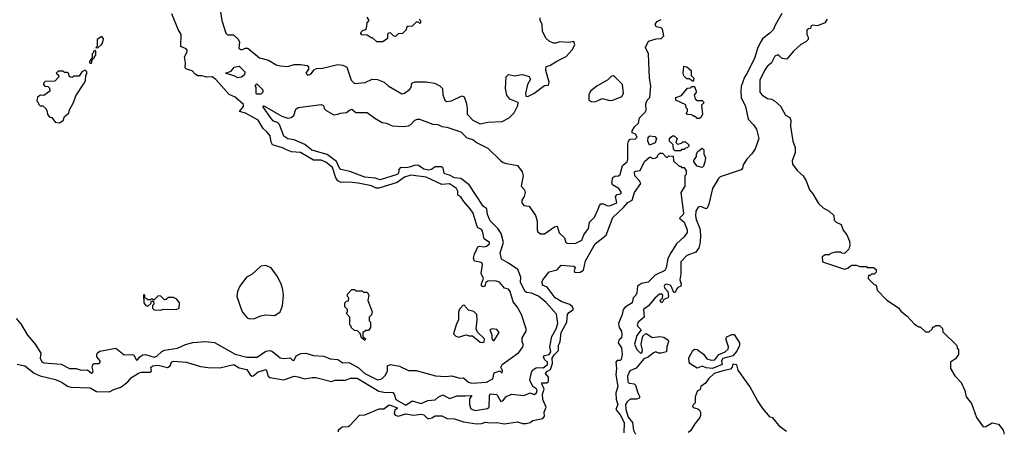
# Model space of a CAD drawing. Extents: x 1861455 to 2058065, y 200073 to 437907.
# Tile 230 of 256: x 1918576 to 1926250, y 297216 to 300420. Entities that reach past the tile are written whole.
import ezdxf

# ---------------------------------------------------------------- set-up
doc = ezdxf.new("R2010")
doc.units = 0

msp = doc.modelspace()

# ---------------------------------------------------------------- linework, layer by layer
at = {"layer": '0CON05XD'}
for points in [[(1920767.9, 297822.1), (1920805.9, 297824.1), (1920865.5, 297805.5), (1920945, 297800.8), (1920995, 297780), (1921055.5, 297775.5), (1921095, 297749.1), (1921142.3, 297752.3), (1921215, 297711.9), (1921265.6, 297665), (1921365, 297616), (1921397.5, 297625), (1921425, 297650), (1921442.5, 297685), (1921442.5, 297725), (1921465, 297735.8), (1921535, 297724.2), (1921605, 297690.8), (1921665, 297689.2), (1921817, 297647), (1921895, 297643.5), (1921945, 297648), (1922005, 297628.8), (1922035, 297632.5), (1922075, 297599.2), (1922100.8, 297590.8), (1922215, 297598.4), (1922264.4, 297625), (1922275, 297671.2), (1922317.5, 297687.5), (1922335, 297670), (1922338.3, 297688.3), (1922326.7, 297715), (1922336.7, 297735), (1922465, 297830), (1922493.3, 297865), (1922502.5, 297885), (1922492.5, 297915), (1922493.3, 297945), (1922522.5, 297995), (1922523.3, 298015), (1922485.8, 298125), (1922452, 298185), (1922421.2, 298225), (1922398.8, 298305), (1922385, 298322.5), (1922355, 298330), (1922315, 298376.2), (1922285, 298388.1), (1922223.9, 298386.1), (1922209.4, 298375), (1922200, 298345), (1922185, 298340.8), (1922175, 298347.5), (1922174.4, 298365), (1922190.9, 298405), (1922171.9, 298445), (1922182.2, 298515), (1922177.3, 298527.3), (1922165, 298534), (1922119.8, 298539.8), (1922112.5, 298565), (1922120, 298595), (1922147.5, 298652.5), (1922162.5, 298657.5), (1922195, 298652.2), (1922213.2, 298656.8), (1922236.2, 298675), (1922237.5, 298685), (1922194.7, 298714.7), (1922183.9, 298775), (1922175, 298788.2), (1922149.4, 298799.4), (1922140.7, 298810.7), (1922111.2, 298915), (1922087.3, 298947.3), (1922036.7, 299005), (1922015, 299042.5), (1921990, 299055), (1921990, 299085), (1921980, 299105), (1921925, 299142), (1921865, 299137.8), (1921743.3, 299195), (1921625, 299210.5), (1921575, 299194.6), (1921517.5, 299152.5), (1921375, 299107.8), (1921355, 299108.6), (1921316.6, 299126.6), (1921215, 299146.7), (1921144.5, 299155.5), (1921082.4, 299152.4), (1921055, 299165.6), (1921038.7, 299188.7), (1921015, 299270.9), (1920961.7, 299311.7), (1920925, 299326.1), (1920865, 299327.9), (1920765.4, 299385.4), (1920695, 299391.5), (1920655, 299406.2), (1920625, 299422.1), (1920547.3, 299447.3), (1920535.7, 299465.7), (1920527.7, 299515), (1920505, 299545.4), (1920473.2, 299573.2), (1920435, 299638.5), (1920335, 299693.6), (1920288, 299705), (1920321.2, 299745), (1920320.1, 299760.1), (1920255, 299817.2), (1920208.9, 299838.9), (1920105, 299954), (1920075, 299975.7), (1920035, 299974), (1919996.4, 299983.6), (1919965, 299983.8), (1919944, 299995), (1919920.9, 300020.9), (1919876, 300035), (1919865.7, 300045), (1919869.2, 300085), (1919859.4, 300130.6), (1919883.8, 300175), (1919881.7, 300181.7), (1919872.3, 300192.3), (1919832.3, 300212.3), (1919833.5, 300305), (1919810.4, 300345), (1919761.1, 300465)], [(1920141.7, 300481.7), (1920151.9, 300415), (1920181.1, 300315), (1920195, 300301.9), (1920241.5, 300301.5), (1920277.9, 300267.9), (1920288.6, 300245), (1920283.3, 300195), (1920305, 300186.7), (1920335, 300198), (1920355, 300198), (1920445, 300123.8), (1920515.7, 300105.7), (1920575, 300070), (1920605, 300060), (1920665, 300056.7), (1920715, 300071.2), (1920765, 300071.2), (1920815, 300062.5), (1920827.5, 300055), (1920826.7, 300035), (1920806.7, 300005), (1920819.3, 299989.3), (1920845, 299996.7), (1920870.5, 300029.5), (1920889.5, 300040.5), (1920935.9, 300044.1), (1921055, 300071.2), (1921095, 300065.8), (1921125, 300050), (1921158.5, 299948.5), (1921185, 299924.3), (1921269.1, 299930.9), (1921321.7, 299958.3), (1921365, 299955.8), (1921417.5, 299935), (1921447.5, 299905), (1921555, 299842.5), (1921575, 299847.5), (1921613, 299877), (1921627, 299893), (1921632.5, 299925), (1921655, 299936.7), (1921743, 299937), (1921810, 299925), (1921850, 299905), (1921870, 299885), (1921872.5, 299835), (1921890, 299795), (1921903, 299783), (1921941.7, 299788.3), (1922023, 299827), (1922039.3, 299819.3), (1922056.7, 299775), (1922063.3, 299735), (1922062.5, 299685), (1922107, 299637), (1922165, 299610), (1922225, 299622.5), (1922335, 299627.5), (1922390, 299655), (1922430, 299695), (1922457, 299753), (1922460, 299775), (1922395, 299802.5), (1922372.3, 299832.3), (1922363.3, 299885), (1922367.5, 299975), (1922385, 299992.5), (1922435, 299983.3), (1922475, 299990)], [(1924515, 300467.5), (1924465, 300377.5), (1924450, 300345), (1924422, 300315), (1924367.4, 300272.6), (1924350, 300245), (1924326.5, 300195), (1924304.4, 300125), (1924246.7, 300003.3), (1924226.1, 299973.9), (1924200.2, 299899.8), (1924195.5, 299864.5), (1924199.1, 299815), (1924232.9, 299745), (1924253.3, 299645), (1924295, 299602.5), (1924318.3, 299568.3), (1924337.5, 299495), (1924307.5, 299415), (1924282.5, 299375), (1924243.3, 299335), (1924215, 299290), (1924210, 299265), (1924199.3, 299250.7), (1924035, 299196.7), (1924023.3, 299185), (1923975.8, 299105), (1923948, 298985), (1923935, 298952.5), (1923925, 298947.5), (1923885, 298966.2), (1923865, 298960), (1923845, 298930), (1923843.5, 298893.5), (1923848.6, 298865), (1923875.6, 298795.6), (1923882.1, 298745), (1923880.6, 298685), (1923869.4, 298645), (1923845, 298610), (1923775.6, 298584.4), (1923730, 298535), (1923729.2, 298440.8), (1923721.2, 298395), (1923730.8, 298365), (1923730, 298345), (1923705, 298334.4), (1923691.7, 298318.3), (1923685, 298297.5), (1923675, 298296.2), (1923654.4, 298345), (1923645, 298354.4), (1923615, 298362), (1923605, 298356.9), (1923599.7, 298345), (1923602.6, 298332.6), (1923628.1, 298305), (1923632.5, 298265), (1923626.2, 298255), (1923596.7, 298243.3), (1923585, 298222.5), (1923575, 298217.5), (1923567.5, 298235), (1923587, 298253), (1923588, 298275), (1923577.5, 298285), (1923563.3, 298285), (1923525, 298252.5), (1923477.6, 298192.4), (1923438.8, 298165), (1923442, 298105), (1923395.7, 298065), (1923388.5, 298045), (1923392.5, 298032.5), (1923418.8, 298005), (1923385, 297960.8), (1923368.6, 297895), (1923385, 297853.1), (1923415, 297824.5), (1923425, 297827.5), (1923431.2, 297845), (1923419.5, 297895), (1923433.6, 297956.4), (1923455, 297976.7), (1923465, 297976.2), (1923505, 297946.2), (1923565, 297953.3), (1923595, 297948.8), (1923630, 297925), (1923632.5, 297915), (1923618.8, 297875), (1923616.2, 297833.8), (1923575, 297824), (1923555, 297824.2), (1923535, 297834.4), (1923515, 297828.2), (1923475, 297794.5), (1923439.5, 297780.5), (1923381.2, 297708.8), (1923332.2, 297687.8), (1923312.6, 297645), (1923315, 297601.4), (1923325, 297592.1), (1923365.3, 297585.3), (1923375.8, 297575), (1923392.9, 297515), (1923408, 297485), (1923404, 297475), (1923383.3, 297466.7), (1923335, 297465.3), (1923309.5, 297445), (1923298.7, 297425), (1923301.3, 297385), (1923317.2, 297327.2), (1923351.6, 297285), (1923360, 297225), (1923375.6, 297195)], [(1918906.6, 297596.6), (1918948.6, 297568.6), (1918975, 297560.5), (1919125, 297554), (1919175, 297526.2), (1919275, 297524), (1919308.3, 297541.7), (1919365, 297560), (1919419.7, 297600.3), (1919448, 297635), (1919500.8, 297669.2), (1919525, 297675.5), (1919594, 297676), (1919603.3, 297685), (1919598, 297715), (1919614, 297725), (1919655, 297730.4), (1919726.5, 297713.5), (1919749.6, 297725), (1919758.9, 297755), (1919775, 297763.1), (1919875, 297754.4), (1919985, 297720.6), (1920045, 297712.5), (1920135, 297710), (1920245, 297735.6), (1920285, 297710.6), (1920346.7, 297696.7), (1920371.4, 297655), (1920385, 297645.7), (1920395, 297647.5), (1920435, 297680), (1920496.9, 297696.9), (1920512, 297645), (1920525, 297634), (1920635, 297616.2), (1920715, 297644.3), (1920745, 297640.8), (1920795, 297623.8), (1920855, 297636), (1920885, 297636), (1921005, 297603.1), (1921035, 297614.3), (1921115, 297615.6), (1921155, 297630), (1921205, 297629.2), (1921375, 297529), (1921415, 297520.6), (1921485, 297518), (1921495, 297505.8), (1921507.7, 297465), (1921585, 297418.7), (1921635, 297454.4), (1921705, 297433.5), (1921756.1, 297456.1), (1921815, 297460), (1921838.1, 297481.9), (1921875, 297499.5), (1921925, 297471.8), (1921985, 297492), (1922048.6, 297491.4), (1922100, 297495), (1922081.4, 297468.6), (1922080.9, 297425), (1922092.5, 297392.5), (1922125, 297377), (1922222.5, 297395), (1922233.8, 297405), (1922237, 297493), (1922243, 297507), (1922295, 297502.5), (1922325, 297447.5), (1922345, 297455.8), (1922365, 297484), (1922410, 297505), (1922505, 297494), (1922555, 297516.8), (1922585, 297503.4), (1922603.2, 297515), (1922610.2, 297535), (1922606.4, 297545), (1922576.1, 297566.1), (1922550.8, 297615), (1922564, 297676), (1922575.3, 297694.7), (1922600, 297710), (1922615, 297714.1), (1922655, 297709.8), (1922688.7, 297735), (1922689.7, 297755), (1922665.4, 297775), (1922658.2, 297795), (1922665, 297806.7), (1922701.5, 297815), (1922715.8, 297835), (1922707.9, 297875), (1922723.8, 297955), (1922757.3, 298015), (1922770.6, 298055), (1922758.5, 298128.5), (1922680.1, 298220.1), (1922618.8, 298268.8), (1922565, 298290.7), (1922526.4, 298296.4), (1922516.4, 298305), (1922478.9, 298375), (1922480.4, 298415), (1922459.1, 298475), (1922385.7, 298525.7), (1922331.2, 298555), (1922321.4, 298605), (1922347.7, 298685), (1922328.8, 298755), (1922302.2, 298795), (1922243.5, 298853.5), (1922222.5, 298905), (1922216.9, 298946.9), (1922188.6, 298968.6), (1922080, 299135), (1922015, 299184.6), (1921965, 299190.3), (1921925, 299210.5), (1921889.3, 299219.3), (1921883.1, 299225), (1921876.8, 299265), (1921865, 299275.3), (1921815, 299275.3), (1921786.3, 299253.7), (1921765, 299249.8), (1921725, 299256.7), (1921685, 299284), (1921655, 299288.1), (1921625, 299274.7), (1921585, 299267.1), (1921545, 299270), (1921530.5, 299255), (1921527.3, 299225), (1921516.9, 299215), (1921385, 299174.6), (1921346.3, 299186.3), (1921265, 299194.7), (1921147.9, 299237.9), (1921078.8, 299255), (1921065, 299270), (1921045.3, 299315.3), (1920972, 299372), (1920852, 299405), (1920799.3, 299449.3), (1920715, 299486.2), (1920665, 299492.5), (1920635, 299513.3), (1920600, 299605), (1920585, 299620), (1920555, 299630), (1920535, 299650), (1920470, 299745), (1920475, 299750), (1920485, 299746.7), (1920618.3, 299668.3), (1920665, 299652.5), (1920692, 299658), (1920711.2, 299675), (1920727.5, 299725), (1920745, 299737.5), (1920925, 299760), (1920943, 299753), (1920949.3, 299729.3), (1920963.9, 299713.9), (1921025, 299680), (1921055, 299683.8), (1921075, 299693.3), (1921122.3, 299697.7), (1921145, 299716.2), (1921165, 299723.3), (1921195, 299697.5), (1921285, 299697.5), (1921343, 299653), (1921400.5, 299620.5), (1921435, 299613.8), (1921480, 299595), (1921565, 299588.5), (1921605, 299594.2), (1921625, 299604), (1921655, 299638.9), (1921675, 299646.4), (1921692.5, 299645), (1921795, 299605.9), (1921835, 299603.8), (1921865, 299588.6), (1921905, 299583.2), (1922015, 299547.5), (1922061.4, 299501.4), (1922108.5, 299488.5), (1922141.2, 299461.2), (1922225, 299419.5), (1922325, 299322.5), (1922345, 299308.2), (1922371.2, 299301.2), (1922455, 299286.1), (1922491.6, 299235), (1922499.2, 299205), (1922483.5, 299125), (1922510.4, 299095), (1922514.2, 299075), (1922508, 299045), (1922490.4, 299015), (1922488.9, 298995), (1922505, 298974.7), (1922547.6, 298967.6), (1922596.2, 298895), (1922608.8, 298855), (1922609.2, 298785), (1922615, 298770), (1922635, 298754.2), (1922666.1, 298753.9), (1922745, 298806.7), (1922765, 298812.5), (1922780.3, 298760.3), (1922822.3, 298722.3), (1922832.5, 298685), (1922841.7, 298681.7), (1922905, 298679.2), (1922958, 298705), (1922973.3, 298745), (1923010, 298795), (1923017.5, 298845), (1923055, 298882.5), (1923085.7, 298944.3), (1923094, 298975), (1923104.4, 298985.6), (1923125, 298988.1), (1923153, 298973), (1923175, 298971.6), (1923229.3, 298995), (1923219.2, 299045), (1923231.7, 299058.3), (1923258.8, 299065), (1923265.5, 299075), (1923245.4, 299105.4), (1923196, 299136), (1923190, 299150), (1923197.5, 299192.5), (1923215, 299202), (1923242.5, 299205), (1923255, 299214.2), (1923274.3, 299285), (1923310, 299315), (1923316, 299335), (1923316.2, 299455), (1923321.2, 299475), (1923335, 299491.2), (1923375, 299492.5), (1923387.5, 299505), (1923375, 299528.6), (1923348.8, 299538.8), (1923349.2, 299555), (1923367.5, 299585), (1923397.5, 299615), (1923405.6, 299655), (1923450.3, 299699.7), (1923458.1, 299715), (1923456, 299765), (1923465.9, 299794.1), (1923486.2, 299815), (1923493.8, 299905), (1923485.8, 299965.8), (1923477.5, 300155), (1923454.2, 300205), (1923476.1, 300253.9), (1923537.7, 300272.3), (1923575, 300273.8), (1923596.3, 300293.7), (1923585, 300345.7), (1923575, 300356.5), (1923535.9, 300365.9), (1923528, 300385), (1923543.6, 300406.4), (1923575, 300422.9)], [(1921690, 300425), (1921700, 300415), (1921700, 300395), (1921695, 300390), (1921685, 300400), (1921665, 300400), (1921648.3, 300381.7), (1921635, 300370), (1921601.7, 300368.3), (1921591.7, 300358.3), (1921588.3, 300341.7), (1921558.3, 300311.7), (1921525, 300310), (1921505, 300290), (1921490, 300295), (1921465, 300317.5), (1921450, 300315), (1921443.6, 300306.4), (1921442.5, 300275), (1921405, 300247.5), (1921358.3, 300248.3), (1921325, 300280), (1921315, 300280), (1921285, 300300), (1921241.7, 300301.7), (1921231.7, 300318.3), (1921251.7, 300338.3), (1921265, 300340), (1921278.3, 300351.7), (1921283, 300397), (1921300, 300415), (1921285, 300440)], [(1922475, 299990), (1922495, 299993.3), (1922547, 299977), (1922557, 299957), (1922533.3, 299915), (1922517.5, 299845), (1922520, 299825), (1922535, 299822.5), (1922583.6, 299846.4), (1922665, 299907.5), (1922698.3, 299911.7), (1922702.5, 299935), (1922677.5, 300025), (1922680, 300055), (1922706.7, 300063.3), (1922761.7, 300098.3), (1922835, 300132.5), (1922882.5, 300185), (1922902.5, 300225), (1922895, 300250), (1922855, 300243.3), (1922785, 300248.8), (1922755, 300236.7), (1922737, 300237), (1922703.8, 300253.8), (1922677, 300277), (1922650.7, 300330.7), (1922647.5, 300385), (1922632.5, 300415), (1922632.5, 300435)], [(1924870, 300425), (1924850, 300395), (1924795, 300372.5), (1924753, 300377), (1924741.7, 300368.3), (1924738.3, 300351.7), (1924725, 300350), (1924711.7, 300338.3), (1924710, 300305), (1924720, 300285), (1924720, 300265), (1924703, 300247), (1924665, 300227.5), (1924605, 300172.5), (1924555, 300112.5), (1924519.3, 300119.3), (1924495, 300140), (1924484.1, 300145.9), (1924462.5, 300135), (1924436.2, 300085), (1924402, 300055), (1924380.8, 300025), (1924345, 299950), (1924343.3, 299855), (1924360, 299835), (1924405, 299807.5), (1924435, 299802.5), (1924459.3, 299789.3), (1924506.1, 299746.1), (1924545, 299677.5), (1924578.3, 299658.3), (1924586, 299635), (1924582.3, 299592.3), (1924602.5, 299475), (1924618.8, 299425), (1924618.8, 299385), (1924596.2, 299325), (1924598.8, 299295), (1924635, 299247.5), (1924682.5, 299205), (1924706.7, 299165), (1924732.5, 299095), (1924757.5, 299065), (1924800.7, 298990.7), (1924837, 298957), (1924885, 298930), (1924920, 298895), (1924925, 298860), (1924940, 298845), (1924977.5, 298825), (1924993, 298783), (1925022.5, 298745), (1925042.5, 298695), (1925046.7, 298665), (1925037, 298633), (1925005, 298600), (1924983, 298603), (1924975, 298610), (1924935, 298610), (1924895, 298600), (1924885, 298590), (1924855, 298590), (1924830, 298575), (1924832.5, 298535), (1925005, 298477.5), (1925030, 298485), (1925050, 298505), (1925065, 298510), (1925095, 298510), (1925125, 298500), (1925175, 298500), (1925181.7, 298491.7), (1925231.7, 298491.7), (1925250, 298475), (1925250, 298455), (1925235, 298440), (1925215, 298440), (1925205, 298430), (1925191.7, 298428.3), (1925190, 298405), (1925235, 298360), (1925250, 298355), (1925260, 298315), (1925335, 298237.5), (1925425, 298177.5), (1925442.3, 298152.3), (1925491.7, 298111.7), (1925550.7, 298050.7), (1925585, 298030), (1925595, 298030), (1925635, 297990), (1925665, 297990), (1925688.3, 298011.7), (1925691.7, 298028.3), (1925705, 298030), (1925715, 298040), (1925745, 298040), (1925767, 298017), (1925771.7, 297991.7), (1925880, 297885), (1925883, 297863), (1925891.7, 297851.7), (1925892.5, 297815), (1925869.3, 297780.7), (1925830, 297755), (1925830, 297705), (1925865, 297647.5), (1925913.3, 297595), (1925942.5, 297535), (1925952.5, 297485), (1925993.6, 297433.6), (1926034.1, 297324.1), (1926085, 297250), (1926105, 297252.5), (1926155, 297282.5), (1926205, 297272.5), (1926240, 297225), (1926250, 297195)], [(1919185, 300200), (1919215, 300230), (1919227.5, 300255), (1919230, 300275), (1919215, 300290), (1919180, 300265), (1919180, 300215), (1919170, 300205), (1919185, 300200)], [(1919135, 300080), (1919141.7, 300108.3), (1919160, 300125), (1919160, 300135), (1919170, 300145), (1919170, 300175), (1919165, 300180), (1919150, 300175), (1919150, 300165), (1919140, 300155), (1919140, 300125), (1919120, 300095), (1919120, 300085), (1919135, 300080)], [(1918885, 299617.5), (1918895, 299623.3), (1918913.3, 299635), (1918925, 299666.7), (1918958.3, 299691.7), (1918965, 299717.5), (1918996.2, 299775), (1919012.3, 299827.7), (1919078.8, 299925), (1919087.5, 299945), (1919090, 299985), (1919100, 300005), (1919100, 300015), (1919087, 300027), (1919060, 300015), (1919038.3, 299981.7), (1918995, 299980), (1918985, 299970), (1918971.7, 299971.7), (1918961.7, 299981.7), (1918958.3, 299998.3), (1918945, 300010), (1918925, 300010), (1918915, 300020), (1918875, 300020), (1918860, 300005), (1918878.3, 299988.3), (1918880, 299975), (1918848.3, 299941.7), (1918775, 299940), (1918760, 299925), (1918760, 299915), (1918771.7, 299901.7), (1918795, 299900), (1918808.3, 299888.3), (1918810, 299865), (1918765, 299830), (1918738.3, 299831.7), (1918713.3, 299816.7), (1918710, 299785), (1918720, 299775), (1918721.7, 299761.7), (1918735, 299750), (1918755, 299750), (1918778.3, 299728.3), (1918790, 299705), (1918791.7, 299681.7), (1918811.7, 299661.7), (1918825, 299660), (1918851.7, 299621.7), (1918885, 299617.5)], [(1920275, 299967.5), (1920251.7, 299981.7), (1920180, 300005), (1920225, 300020), (1920248.3, 300051.7), (1920285, 300057.5), (1920330, 300015), (1920328.3, 299991.7), (1920305, 299972.5), (1920275, 299967.5)], [(1923825, 299940), (1923795, 299960), (1923775, 299960), (1923753, 299983), (1923747.5, 300005), (1923751.7, 300058.3), (1923775, 300052.5), (1923810, 300025), (1923810, 299985), (1923830, 299965), (1923825, 299940)], [(1920455, 299840), (1920425, 299840), (1920420, 299845), (1920420, 299895), (1920410, 299905), (1920425, 299920), (1920470, 299875), (1920470, 299855), (1920455, 299840)], [(1923035, 299781.2), (1923065, 299783.3), (1923115, 299807.5), (1923175, 299791.2), (1923200, 299795), (1923268.3, 299821.7), (1923281.2, 299845), (1923273.3, 299915), (1923215, 299976.2), (1923203, 299983), (1923189.3, 299980.7), (1923158.8, 299951.2), (1923075, 299903.3), (1923025.9, 299864.1), (1923011.2, 299835), (1923012.5, 299795), (1923035, 299781.2)], [(1923875, 299650), (1923855, 299650), (1923835, 299670), (1923825, 299670), (1923815, 299680), (1923781.7, 299681.7), (1923770, 299695), (1923780, 299705), (1923780, 299725), (1923770, 299735), (1923768.3, 299758.3), (1923690, 299795), (1923690, 299815), (1923735, 299830), (1923781.7, 299888.3), (1923805, 299890), (1923815, 299900), (1923835, 299900), (1923847.5, 299865), (1923847, 299853), (1923832.5, 299835), (1923840, 299805), (1923855, 299790), (1923895, 299790), (1923910, 299775), (1923890, 299755), (1923897.5, 299685), (1923888.3, 299661.7), (1923875, 299650)], [(1923485, 299442.5), (1923470.8, 299475), (1923475, 299506.7), (1923487, 299517), (1923525, 299510), (1923540, 299495), (1923528.3, 299461.7), (1923485, 299442.5)], [(1923725, 299400), (1923685, 299400), (1923671.7, 299411.7), (1923670, 299445), (1923640, 299475), (1923641.7, 299498.3), (1923663, 299517), (1923677, 299517), (1923700, 299495), (1923690, 299465), (1923701.7, 299451.7), (1923735, 299460), (1923745, 299470), (1923765, 299470), (1923790, 299445), (1923790, 299435), (1923778.3, 299421.7), (1923765, 299420), (1923755, 299410), (1923735, 299410), (1923725, 299400)], [(1922945, 298456.2), (1922969.4, 298470.6), (1922985, 298543.3), (1923061.8, 298675), (1923146.1, 298743.9), (1923198.3, 298881.7), (1923282.1, 298957.9), (1923315, 298998), (1923350, 299015), (1923367.5, 299075), (1923417.5, 299145), (1923407.5, 299165), (1923370, 299205), (1923368.8, 299235), (1923375, 299241.2), (1923412.5, 299247.5), (1923445, 299317.5), (1923485, 299350), (1923495, 299350), (1923505, 299340), (1923527, 299343), (1923545, 299350), (1923550, 299365), (1923565, 299380), (1923585, 299380), (1923615, 299350), (1923625, 299350), (1923635, 299360), (1923668.3, 299358.3), (1923671.7, 299321.7), (1923715, 299280), (1923725, 299280), (1923735, 299270), (1923755, 299270), (1923770, 299245), (1923770, 299215), (1923760, 299205), (1923760, 299125), (1923730, 299075), (1923750.8, 298915), (1923747.3, 298902.7), (1923717.5, 298875), (1923755, 298843.8), (1923777.5, 298785), (1923779.2, 298765), (1923755, 298728.8), (1923695.5, 298674.5), (1923651.4, 298605), (1923628.6, 298561.4), (1923615, 298490), (1923603, 298467), (1923529.5, 298430.5), (1923475, 298376.2), (1923422.7, 298367.3), (1923391.2, 298345), (1923386.4, 298293.6), (1923377.5, 298275), (1923357.5, 298255), (1923350, 298215), (1923295, 298182), (1923278, 298165), (1923271.2, 298125), (1923243.9, 298056.1), (1923248.8, 298025), (1923265.8, 297995), (1923270, 297965), (1923266.9, 297943.1), (1923244.3, 297925), (1923240.6, 297905), (1923265.8, 297865), (1923271.4, 297815), (1923264.3, 297775.7), (1923255, 297768), (1923232.9, 297767.1), (1923222.9, 297755), (1923226.5, 297705), (1923221.9, 297655), (1923237.1, 297565), (1923222.5, 297515), (1923224.2, 297465), (1923238, 297425), (1923222.9, 297385), (1923256.9, 297345), (1923286.9, 297285), (1923285.5, 297205)], [(1923895, 299270), (1923855, 299280), (1923830, 299315), (1923830, 299325), (1923850, 299355), (1923850, 299375), (1923860, 299395), (1923895, 299420), (1923907, 299407), (1923907.5, 299375), (1923920, 299345), (1923915, 299310), (1923905, 299280), (1923895, 299270)], [(1920367, 298093), (1920405, 298093.3), (1920455, 298116.2), (1920495, 298123.3), (1920565, 298117.5), (1920605, 298147.5), (1920623, 298193), (1920631.2, 298275), (1920627.7, 298317.7), (1920613.6, 298363.6), (1920582.5, 298425), (1920535, 298490), (1920495, 298507.5), (1920455, 298502.5), (1920385, 298437.5), (1920342.5, 298415), (1920292.5, 298345), (1920273.3, 298305), (1920267.5, 298265), (1920308.8, 298145), (1920349.3, 298099.3), (1920367, 298093)], [(1921061.7, 297211.7), (1921061.7, 297228.3), (1921088.3, 297251.7), (1921135, 297252.5), (1921148.3, 297261.7), (1921225, 297342.5), (1921265, 297343.3), (1921378.3, 297391.7), (1921415, 297392.5), (1921455, 297421.2), (1921515, 297402.5), (1921518.8, 297395), (1921499.2, 297380.8), (1921493.3, 297355), (1921502.9, 297342.9), (1921525, 297334.2), (1921585, 297352.2), (1921645, 297342.2), (1921705, 297350.5), (1921725, 297344.4), (1921755, 297315.6), (1921765, 297315.6), (1921789.1, 297320.9), (1921815, 297336.7), (1921865, 297336.7), (1921906.2, 297316.2), (1921965, 297314.2), (1922035, 297290), (1922135, 297273.8), (1922175, 297276.2), (1922205, 297287.5), (1922241.9, 297281.9), (1922295.5, 297285.5), (1922354.3, 297274.3), (1922455, 297290), (1922495, 297276.2), (1922523.6, 297276.4), (1922554.3, 297285.7), (1922575, 297301.2), (1922653.7, 297316.3), (1922667.3, 297335), (1922664.3, 297365), (1922680, 297405), (1922651.9, 297465), (1922650.9, 297505), (1922662.5, 297545), (1922644.5, 297585), (1922645.8, 297594.2), (1922685, 297592.3), (1922696.3, 297603.7), (1922697.3, 297637.3), (1922674.3, 297665), (1922685, 297680.8), (1922712.9, 297697.1), (1922727.2, 297742.8), (1922726.2, 297785), (1922745, 297814.5), (1922776.1, 297845), (1922774.5, 297884.5), (1922789.1, 297915), (1922796.5, 297985), (1922840.8, 298065), (1922845, 298126.7), (1922855, 298142), (1922892.5, 298165), (1922883.8, 298185), (1922862.9, 298202.9), (1922801.2, 298225), (1922750, 298255), (1922687.7, 298337.7), (1922650, 298355), (1922648.3, 298381.7), (1922652.5, 298395), (1922701.7, 298458.3), (1922765, 298473.3), (1922795, 298509.2), (1922895, 298502.9), (1922904.2, 298495), (1922897.8, 298465), (1922903.4, 298453.4), (1922945, 298456.2)], [(1921265, 297922.5), (1921240, 297945), (1921228.3, 297978.3), (1921208.3, 297998.3), (1921185, 298000), (1921160, 298025), (1921160, 298035), (1921150, 298045), (1921150, 298105), (1921120, 298135), (1921130, 298145), (1921130, 298165), (1921110, 298185), (1921110, 298215), (1921121.7, 298228.3), (1921138.3, 298231.7), (1921140, 298255), (1921130, 298265), (1921130, 298285), (1921165, 298320), (1921185, 298320), (1921195, 298310), (1921245, 298310), (1921255, 298300), (1921285, 298300), (1921297, 298277), (1921290, 298235), (1921322.5, 298145), (1921317, 298123), (1921300, 298105), (1921300, 298075), (1921310, 298065), (1921310, 298025), (1921295, 298000), (1921275, 298000), (1921250, 297985), (1921250, 297955), (1921270, 297935), (1921265, 297922.5)], [(1919675, 298160), (1919695, 298167.5), (1919795, 298163.3), (1919817.5, 298175), (1919820, 298215), (1919800, 298245), (1919775, 298257.5), (1919735, 298257.5), (1919718.3, 298241.7), (1919705, 298240), (1919675, 298267.5), (1919655, 298270), (1919625, 298240), (1919615, 298240), (1919605, 298250), (1919595, 298240), (1919575, 298240), (1919565, 298250), (1919551.7, 298251.7), (1919550, 298275), (1919545, 298280), (1919540, 298275), (1919543.3, 298215), (1919560, 298195), (1919575, 298190), (1919598.3, 298211.7), (1919601.7, 298228.3), (1919618.3, 298228.3), (1919620, 298205), (1919610, 298195), (1919610, 298175), (1919623, 298163), (1919675, 298160)], [(1922185, 297907.8), (1922195, 297914.3), (1922197.3, 297937.3), (1922145, 297987.5), (1922133.3, 298015), (1922142.5, 298085), (1922140, 298125), (1922115, 298150), (1922075, 298160), (1922050, 298185), (1922046.4, 298196.4), (1922033, 298197), (1922003.6, 298166.4), (1921997, 298143), (1921996.7, 298085), (1921976.7, 298045), (1921957.5, 297975), (1921975, 297957.5), (1921995, 297950), (1922055, 297966.7), (1922078.3, 297958.3), (1922105, 297960), (1922165, 297909.4), (1922185, 297907.8)], [(1918547.5, 298095), (1918585, 298052.5), (1918635.9, 297965.9), (1918696.2, 297895), (1918741.2, 297825), (1918734, 297785), (1918747.2, 297757.2), (1918765, 297750.5), (1918897.9, 297737.9), (1918965, 297706.2), (1919015, 297706.2), (1919055, 297692), (1919105, 297694.2), (1919135, 297669.4), (1919145.4, 297674.6), (1919148.6, 297685), (1919141.2, 297715), (1919146.7, 297735), (1919155, 297743.3), (1919195, 297743.5), (1919203.3, 297755), (1919201.9, 297765), (1919178, 297795), (1919178, 297815), (1919182.7, 297827.3), (1919199.5, 297840.5), (1919325, 297864), (1919391.1, 297811.1), (1919453.9, 297813.9), (1919465, 297808.8), (1919485, 297771.2), (1919495, 297773.8), (1919513, 297797), (1919535, 297812), (1919555, 297813.8), (1919625, 297793.8), (1919645, 297802), (1919682.6, 297837.4), (1919705, 297848.6), (1919805, 297864.4), (1919868.3, 297891.7), (1919925, 297906.4), (1920025, 297915.8), (1920095, 297906.7), (1920255, 297815.6), (1920345, 297793.6), (1920427.2, 297792.8), (1920495, 297839.1), (1920525, 297846.2), (1920546.4, 297836.3), (1920605, 297788.9), (1920635, 297782.9), (1920685, 297787.5), (1920705, 297766.7), (1920715, 297771.2), (1920730, 297805), (1920767.9, 297822.1)], [(1922265, 297924), (1922275, 297924.2), (1922312.5, 297985), (1922295, 298009.2), (1922257, 298013), (1922240, 298005), (1922256.4, 297966.4), (1922256.7, 297935), (1922265, 297924)], [(1923975, 297704.5), (1923925, 297711.3), (1923895, 297724.6), (1923855, 297708.8), (1923801.1, 297741.1), (1923792.5, 297755), (1923790.8, 297789.2), (1923822.1, 297845), (1923835, 297855.3), (1923855, 297854.1), (1923905, 297817.5), (1923931.2, 297781.2), (1923965, 297770), (1923995, 297771.4), (1924025.4, 297815), (1924074, 297836), (1924097.1, 297855), (1924100.5, 297875), (1924080, 297935), (1924088, 297952), (1924125, 297970), (1924145, 297968.8), (1924186.5, 297905), (1924185.8, 297885), (1924165, 297841.2), (1924135, 297804.5), (1924055, 297783.6), (1924046.6, 297765), (1924051.5, 297735), (1923975, 297704.5)], [(1918555, 297738.6), (1918615, 297727.1), (1918688.6, 297668.6), (1918735, 297646.9), (1918855, 297618.5), (1918906.6, 297596.6)], [(1924552.5, 297215), (1924505, 297247.5), (1924445, 297320), (1924425, 297327.5), (1924366.7, 297395), (1924325.9, 297455.9), (1924265.5, 297565.5), (1924175, 297693.3), (1924165, 297733.3), (1924135, 297740), (1924129.5, 297715), (1924115, 297699.2), (1924055, 297687.5), (1923987.3, 297665), (1923945.6, 297625), (1923919.8, 297590.2), (1923885.5, 297565), (1923878.9, 297541.1), (1923855.7, 297525), (1923841.4, 297485), (1923841.7, 297438.3), (1923820, 297415), (1923825, 297402.5), (1923861.7, 297391.7), (1923875, 297380), (1923882.5, 297365), (1923881.7, 297338.3), (1923877, 297323), (1923837.5, 297275), (1923805, 297220), (1923785, 297205.8)]]:
    msp.add_lwpolyline(points, dxfattribs=at)

doc.saveas('drawing.dxf')
